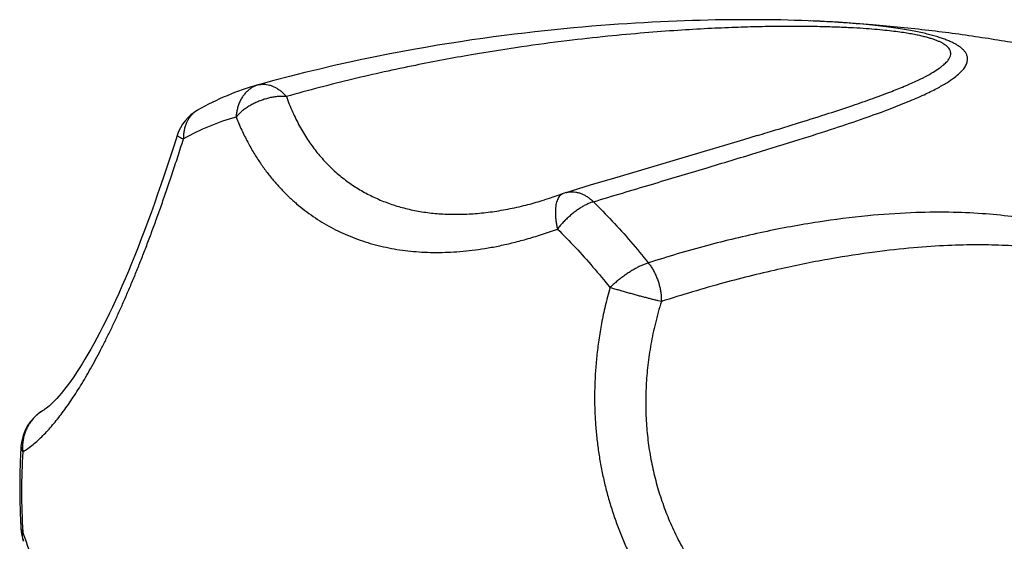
# Model space of a CAD drawing. Header units: millimetres. Extents: x 1367 to 1673, y 818 to 1077.
# Tile 2 of 13: x 1367 to 1389, y 887 to 899. Entities that reach past the tile are written whole.
import ezdxf

# ---------------------------------------------------------------- set-up
doc = ezdxf.new("R2010")
doc.units = ezdxf.units.MM
doc.header["$LTSCALE"] = 30.734
doc.layers.get('0').update_dxf_attribs({"linetype": 'CONTINUOUS'})

msp = doc.modelspace()

# ---------------------------------------------------------------- linework, layer by layer
at = {"color": 7, "linetype": 'CONTINUOUS'}
for p, q in [((1384.852, 898.695), (1384.845, 898.696)), ((1385.082, 898.685), (1384.937, 898.692)), ((1385.065, 898.686), (1385.055, 898.686)), ((1385.302, 898.673), (1385.082, 898.685)), ((1385.296, 898.673), (1385.259, 898.676)), ((1385.301, 898.673), (1385.296, 898.673)), ((1372.753, 897.35), (1372.406, 897.254)), ((1372.399, 897.252), (1372.395, 897.251)), ((1372.417, 897.258), (1372.399, 897.252)), ((1372.427, 897.26), (1372.417, 897.258)), ((1382.45, 895.754), (1380.963, 895.312)), ((1378.8, 894.647), (1378.849, 894.662)), ((1367.557, 889.915), (1367.557, 889.915))]:
    msp.add_line(p, q, dxfattribs=at)
at = {"color": 9, "linetype": 'CONTINUOUS'}
msp.add_line((1372.395, 897.251), (1372.399, 897.252), dxfattribs=at)
at = {"color": 7, "linetype": 'CONTINUOUS'}
for points in [[(1384.937, 898.692), (1384.789, 898.698), (1384.639, 898.703), (1384.487, 898.708), (1384.333, 898.712), (1384.178, 898.716), (1384.02, 898.719), (1383.862, 898.721), (1383.701, 898.722), (1383.539, 898.723), (1383.376, 898.723), (1383.211, 898.722), (1383.044, 898.721), (1382.875, 898.719), (1382.705, 898.716), (1382.533, 898.712), (1382.36, 898.708), (1382.185, 898.703), (1382.008, 898.697), (1381.83, 898.69), (1381.649, 898.683), (1381.466, 898.674), (1381.281, 898.665), (1381.094, 898.655), (1380.904, 898.644), (1380.712, 898.632), (1380.517, 898.619), (1380.32, 898.605), (1380.12, 898.59), (1379.917, 898.573), (1379.711, 898.556), (1379.502, 898.537), (1379.29, 898.517), (1379.074, 898.496), (1378.855, 898.473), (1378.633, 898.448), (1378.407, 898.422), (1378.177, 898.395), (1377.943, 898.365), (1377.704, 898.334), (1377.461, 898.301), (1377.214, 898.265), (1376.962, 898.227), (1376.704, 898.187), (1376.441, 898.145), (1376.173, 898.099), (1375.899, 898.051), (1375.618, 898), (1375.332, 897.945), (1375.038, 897.887), (1374.737, 897.825), (1374.429, 897.758), (1374.112, 897.687), (1373.787, 897.611), (1373.452, 897.53), (1373.108, 897.443), (1372.753, 897.35)], [(1370.577, 896.116), (1370.507, 895.897), (1370.433, 895.667), (1370.359, 895.441), (1370.284, 895.219), (1370.21, 895.001), (1370.136, 894.787), (1370.063, 894.578), (1369.989, 894.373), (1369.915, 894.172), (1369.842, 893.975), (1369.768, 893.782), (1369.695, 893.594), (1369.622, 893.41), (1369.549, 893.231), (1369.476, 893.055), (1369.403, 892.884), (1369.331, 892.717), (1369.259, 892.554), (1369.187, 892.396), (1369.115, 892.242), (1369.044, 892.093), (1368.973, 891.949), (1368.903, 891.809), (1368.834, 891.674), (1368.765, 891.544), (1368.697, 891.419), (1368.629, 891.298), (1368.563, 891.182), (1368.497, 891.071), (1368.432, 890.965), (1368.368, 890.864), (1368.305, 890.768), (1368.244, 890.677), (1368.184, 890.591), (1368.126, 890.511), (1368.069, 890.435), (1368.014, 890.365), (1367.962, 890.3), (1367.911, 890.241), (1367.863, 890.187), (1367.817, 890.138), (1367.774, 890.094), (1367.735, 890.056), (1367.698, 890.022), (1367.665, 889.993), (1367.635, 889.969), (1367.609, 889.95), (1367.587, 889.934), (1367.57, 889.923), (1367.557, 889.915)], [(1383.643, 896.111), (1383.334, 896.018), (1382.904, 895.889), (1382.45, 895.754)], [(1380.963, 895.312), (1380.431, 895.154), (1379.883, 894.99), (1379.33, 894.824)], [(1379.273, 894.805), (1379.175, 894.77), (1379.065, 894.732), (1378.957, 894.696), (1378.849, 894.662)]]:
    msp.add_lwpolyline(points, dxfattribs=at)
for centre, radius, start, end in [((1383.72, 871.051), 27.667, 87.2334, 87.6548), ((1383.807, 872.85), 25.866, 86.7824, 87.2116), ((1383.131, 861.237), 37.499, 86.4302, 86.6822), ((1374.033, 891.411), 6.066, 105.6679, 119.6033), ((1371.53, 895.815), 1, 119.5639, 162.5035), ((1379.618, 893.867), 1, 106.7366, 110.1629), ((1368.055, 889.048), 1, 119.8751, 176.4178), ((1368.055, 887.307), 1, 183.4327, 199.9367)]:
    msp.add_arc(centre, radius, start, end, dxfattribs=at)
at = {"color": 9, "linetype": 'CONTINUOUS'}
for centre, radius, start, end in [((1372.549, 896.716), 0.557, 105.6545, 105.9735), ((1372.518, 896.822), 0.447, 104.5579, 105.5971), ((1372.519, 896.82), 0.448, 103.1009, 104.5578), ((1372.519, 896.819), 0.449, 101.5149, 103.1009), ((1371.309, 896.205), 0.552, 119.5632, 121.4231), ((1373.322, 891.452), 5.271, 105.6295, 119.6175), ((1381.378, 888.095), 14.308, 176.4329, 180.0278), ((1382.33, 888.092), 15.261, 180.0124, 183.4555)]:
    msp.add_arc(centre, radius, start, end, dxfattribs=at)
at = {"color": 7, "linetype": 'CONTINUOUS'}
for points, knots in [([(1379.953, 894.619), (1380.389, 894.75), (1381.235, 895.003), (1382.457, 895.369), (1383.567, 895.703), (1384.535, 896.001), (1385.347, 896.261), (1386.018, 896.487), (1386.569, 896.686), (1387.019, 896.862), (1387.383, 897.02), (1387.674, 897.163), (1387.902, 897.291), (1388.076, 897.407), (1388.204, 897.513), (1388.294, 897.609), (1388.351, 897.697), (1388.38, 897.777), (1388.386, 897.85), (1388.373, 897.916), (1388.344, 897.975), (1388.303, 898.029), (1388.251, 898.078), (1388.191, 898.124), (1388.122, 898.167), (1388.045, 898.207), (1387.96, 898.245), (1387.867, 898.282), (1387.765, 898.317), (1387.654, 898.351), (1387.533, 898.385), (1387.4, 898.417), (1387.253, 898.449), (1387.09, 898.48), (1386.91, 898.511), (1386.709, 898.541), (1386.484, 898.571), (1386.23, 898.6), (1385.943, 898.628), (1385.63, 898.653), (1385.412, 898.667), (1385.302, 898.673)], [0, 0, 0, 0, 0.109409, 0.212409, 0.306832, 0.388289, 0.455925, 0.512022, 0.558468, 0.596802, 0.628275, 0.653922, 0.674621, 0.691151, 0.704224, 0.714506, 0.722623, 0.729194, 0.734819, 0.74002, 0.745172, 0.750524, 0.756196, 0.762256, 0.76875, 0.775708, 0.78315, 0.791147, 0.799743, 0.809015, 0.819076, 0.830035, 0.842019, 0.855213, 0.869796, 0.886003, 0.904113, 0.924453, 0.947422, 0.973452, 1, 1, 1, 1]), ([(1389.855, 898.123), (1389.473, 898.194), (1388.694, 898.326), (1387.489, 898.489), (1386.407, 898.597), (1385.725, 898.647), (1385.466, 898.663)], [0, 0, 0, 0, 0.262875, 0.536238, 0.824456, 1, 1, 1, 1]), ([(1367.057, 889.111), (1367.044, 888.906), (1367.028, 888.495), (1367.028, 887.873), (1367.045, 887.456), (1367.057, 887.247)], [0, 0, 0, 0, 0.329403, 0.662863, 1, 1, 1, 1])]:
    msp.add_open_spline(points, degree=3, knots=knots, dxfattribs=at)
at = {"color": 9, "linetype": 'CONTINUOUS'}
for points, knots in [([(1383.643, 896.111), (1383.719, 896.134), (1384.046, 896.233), (1384.584, 896.398), (1385.226, 896.601), (1385.769, 896.78), (1386.228, 896.94), (1386.615, 897.083), (1386.937, 897.212), (1387.204, 897.329), (1387.423, 897.435), (1387.599, 897.531), (1387.737, 897.62), (1387.842, 897.7), (1387.919, 897.774), (1387.97, 897.842), (1387.999, 897.906), (1388.007, 897.964), (1387.998, 898.017), (1387.974, 898.063), (1387.941, 898.104), (1387.898, 898.142), (1387.849, 898.176), (1387.793, 898.207), (1387.73, 898.236), (1387.661, 898.264), (1387.584, 898.29), (1387.499, 898.316), (1387.405, 898.341), (1387.299, 898.366), (1387.18, 898.39), (1387.045, 898.414), (1386.891, 898.438), (1386.714, 898.461), (1386.512, 898.484), (1386.283, 898.505), (1386.023, 898.525), (1385.732, 898.542), (1385.405, 898.556), (1385.04, 898.566), (1384.634, 898.572), (1384.183, 898.571), (1383.683, 898.564), (1383.128, 898.548), (1382.513, 898.521), (1381.833, 898.481), (1381.08, 898.425), (1380.246, 898.348), (1379.322, 898.245), (1378.297, 898.108), (1377.158, 897.928), (1375.89, 897.69), (1374.499, 897.383), (1373.534, 897.132), (1373.037, 896.991)], [0, 0, 0, 0, 0.011852, 0.050876, 0.084078, 0.112321, 0.136315, 0.156642, 0.173791, 0.188177, 0.200156, 0.210042, 0.218112, 0.224622, 0.229818, 0.233943, 0.237265, 0.240061, 0.24261, 0.245128, 0.247749, 0.25053, 0.253505, 0.256699, 0.260126, 0.263828, 0.267843, 0.272224, 0.277046, 0.282404, 0.288401, 0.295182, 0.302907, 0.311723, 0.321787, 0.333218, 0.346121, 0.36061, 0.376826, 0.39492, 0.415062, 0.437442, 0.462275, 0.489804, 0.520305, 0.554093, 0.591529, 0.633032, 0.679098, 0.730309, 0.787403, 0.851182, 0.922951, 1, 1, 1, 1]), ([(1372.395, 897.251), (1372.372, 897.245), (1372.325, 897.228), (1372.257, 897.193), (1372.193, 897.148), (1372.134, 897.094), (1372.08, 897.032), (1372.032, 896.963), (1371.991, 896.886), (1371.957, 896.804), (1371.931, 896.716), (1371.912, 896.623), (1371.904, 896.56), (1371.902, 896.528)], [0, 0, 0, 0, 0.078374, 0.16075, 0.244435, 0.329962, 0.417725, 0.508027, 0.60105, 0.696857, 0.795418, 0.896563, 1, 1, 1, 1]), ([(1372.429, 897.26), (1372.44, 897.262), (1372.472, 897.267), (1372.526, 897.27), (1372.592, 897.265), (1372.659, 897.251), (1372.725, 897.228), (1372.791, 897.196), (1372.856, 897.156), (1372.919, 897.109), (1372.98, 897.054), (1373.018, 897.013), (1373.037, 896.991)], [0, 0, 0, 0, 0.045949, 0.138618, 0.233332, 0.330904, 0.431976, 0.537009, 0.646292, 0.75994, 0.877905, 1, 1, 1, 1]), ([(1373.037, 896.991), (1373.006, 896.994), (1372.944, 896.996), (1372.85, 896.992), (1372.754, 896.98), (1372.657, 896.962), (1372.56, 896.936), (1372.464, 896.904), (1372.37, 896.866), (1372.279, 896.822), (1372.192, 896.772), (1372.11, 896.718), (1372.034, 896.659), (1371.964, 896.596), (1371.922, 896.551), (1371.902, 896.528)], [0, 0, 0, 0, 0.072315, 0.146912, 0.223493, 0.301671, 0.380993, 0.46096, 0.541095, 0.620934, 0.700008, 0.777858, 0.854055, 0.928212, 1, 1, 1, 1]), ([(1373.037, 896.991), (1373.078, 896.874), (1373.168, 896.647), (1373.327, 896.324), (1373.505, 896.026), (1373.702, 895.754), (1373.917, 895.506), (1374.148, 895.282), (1374.395, 895.082), (1374.657, 894.906), (1374.934, 894.753), (1375.224, 894.624), (1375.528, 894.518), (1375.846, 894.436), (1376.177, 894.377), (1376.521, 894.342), (1376.879, 894.332), (1377.249, 894.346), (1377.633, 894.385), (1378.03, 894.451), (1378.421, 894.538), (1378.679, 894.61), (1378.8, 894.647)], [0, 0, 0, 0, 0.053605, 0.105089, 0.154743, 0.202873, 0.249792, 0.295814, 0.341251, 0.386409, 0.431589, 0.477081, 0.523173, 0.570143, 0.618261, 0.667791, 0.718983, 0.772084, 0.827337, 0.884976, 0.945226, 1, 1, 1, 1]), ([(1371.021, 896.676), (1371, 896.663), (1370.959, 896.634), (1370.903, 896.582), (1370.854, 896.522), (1370.811, 896.454), (1370.776, 896.38), (1370.748, 896.3), (1370.729, 896.215), (1370.718, 896.126), (1370.717, 896.065), (1370.717, 896.034)], [0, 0, 0, 0, 0.09968, 0.20269, 0.307483, 0.414708, 0.524882, 0.638368, 0.755393, 0.875988, 1, 1, 1, 1]), ([(1371.902, 896.528), (1371.942, 896.429), (1372.024, 896.238), (1372.159, 895.967), (1372.3, 895.718), (1372.447, 895.489), (1372.6, 895.278), (1372.757, 895.082), (1372.921, 894.9), (1373.09, 894.73), (1373.266, 894.571), (1373.449, 894.423), (1373.639, 894.286), (1373.836, 894.158), (1374.04, 894.041), (1374.252, 893.934), (1374.47, 893.838), (1374.695, 893.753), (1374.926, 893.679), (1375.163, 893.617), (1375.404, 893.566), (1375.65, 893.526), (1375.9, 893.498), (1376.155, 893.481), (1376.414, 893.475), (1376.678, 893.48), (1376.949, 893.496), (1377.227, 893.525), (1377.513, 893.566), (1377.811, 893.62), (1378.121, 893.69), (1378.447, 893.776), (1378.789, 893.88), (1379.022, 893.961), (1379.142, 894.005)], [0, 0, 0, 0, 0.037331, 0.072407, 0.105533, 0.137023, 0.167188, 0.196318, 0.224669, 0.252488, 0.279955, 0.30722, 0.334417, 0.361642, 0.388989, 0.416509, 0.444233, 0.472185, 0.500367, 0.528779, 0.557436, 0.586357, 0.61558, 0.645187, 0.67526, 0.705931, 0.737347, 0.769696, 0.803245, 0.838277, 0.875117, 0.914118, 0.955631, 1, 1, 1, 1]), ([(1367.097, 888.986), (1367.137, 889.009), (1367.217, 889.059), (1367.331, 889.146), (1367.443, 889.243), (1367.554, 889.35), (1367.664, 889.465), (1367.772, 889.589), (1367.881, 889.722), (1367.99, 889.863), (1368.098, 890.013), (1368.208, 890.173), (1368.318, 890.342), (1368.43, 890.521), (1368.542, 890.71), (1368.654, 890.909), (1368.768, 891.117), (1368.881, 891.334), (1368.995, 891.56), (1369.109, 891.794), (1369.222, 892.036), (1369.334, 892.284), (1369.446, 892.54), (1369.558, 892.803), (1369.668, 893.072), (1369.779, 893.35), (1369.89, 893.636), (1370.002, 893.933), (1370.114, 894.241), (1370.229, 894.562), (1370.346, 894.9), (1370.466, 895.258), (1370.591, 895.637), (1370.674, 895.899), (1370.717, 896.034)], [0, 0, 0, 0, 0.017259, 0.035109, 0.053565, 0.072661, 0.092439, 0.112952, 0.13426, 0.15643, 0.179526, 0.203615, 0.228747, 0.254972, 0.282301, 0.31074, 0.340259, 0.370804, 0.402316, 0.434719, 0.46794, 0.501938, 0.536676, 0.572165, 0.608452, 0.645614, 0.683786, 0.72313, 0.763872, 0.806271, 0.850654, 0.897412, 0.947015, 1, 1, 1, 1]), ([(1370.577, 896.116), (1370.577, 896.114), (1370.577, 896.108), (1370.589, 896.1), (1370.607, 896.087), (1370.636, 896.072), (1370.673, 896.054), (1370.702, 896.041), (1370.717, 896.034)], [0, 0, 0, 0, 0.025719, 0.106341, 0.243701, 0.439349, 0.692183, 1, 1, 1, 1]), ([(1379.273, 894.805), (1379.266, 894.803), (1379.246, 894.794), (1379.215, 894.772), (1379.183, 894.738), (1379.155, 894.694), (1379.133, 894.642), (1379.116, 894.583), (1379.104, 894.516), (1379.097, 894.442), (1379.095, 894.363), (1379.099, 894.279), (1379.108, 894.19), (1379.122, 894.098), (1379.135, 894.036), (1379.142, 894.005)], [0, 0, 0, 0, 0.026378, 0.076537, 0.130113, 0.188757, 0.253543, 0.325032, 0.403418, 0.488616, 0.580309, 0.677993, 0.781021, 0.888635, 1, 1, 1, 1]), ([(1379.33, 894.824), (1379.338, 894.827), (1379.368, 894.835), (1379.42, 894.844), (1379.487, 894.846), (1379.556, 894.839), (1379.624, 894.823), (1379.693, 894.799), (1379.761, 894.766), (1379.828, 894.724), (1379.893, 894.675), (1379.933, 894.638), (1379.953, 894.619)], [0, 0, 0, 0, 0.036993, 0.132836, 0.229991, 0.329321, 0.431555, 0.537259, 0.646808, 0.760394, 0.878042, 1, 1, 1, 1]), ([(1379.953, 894.619), (1379.929, 894.611), (1379.879, 894.594), (1379.805, 894.561), (1379.728, 894.521), (1379.651, 894.474), (1379.573, 894.421), (1379.495, 894.362), (1379.419, 894.298), (1379.345, 894.23), (1379.273, 894.158), (1379.205, 894.083), (1379.162, 894.031), (1379.142, 894.005)], [0, 0, 0, 0, 0.073976, 0.153095, 0.236967, 0.325064, 0.416728, 0.511259, 0.607915, 0.705916, 0.804483, 0.902794, 1, 1, 1, 1]), ([(1379.953, 894.619), (1380.098, 894.478), (1380.384, 894.186), (1380.796, 893.726), (1381.061, 893.405), (1381.19, 893.241)], [0, 0, 0, 0, 0.327897, 0.66126, 1, 1, 1, 1]), ([(1384.968, 883.252), (1385.394, 883.41), (1386.224, 883.739), (1387.413, 884.281), (1388.497, 884.845), (1389.446, 885.408), (1390.251, 885.948), (1390.924, 886.458), (1391.487, 886.937), (1391.958, 887.387), (1392.35, 887.808), (1392.675, 888.202), (1392.942, 888.57), (1393.159, 888.911), (1393.333, 889.228), (1393.47, 889.522), (1393.575, 889.792), (1393.654, 890.041), (1393.71, 890.27), (1393.748, 890.482), (1393.771, 890.678), (1393.781, 890.861), (1393.779, 891.033), (1393.768, 891.195), (1393.747, 891.349), (1393.719, 891.497), (1393.684, 891.638), (1393.64, 891.776), (1393.59, 891.91), (1393.531, 892.043), (1393.463, 892.174), (1393.386, 892.305), (1393.299, 892.436), (1393.199, 892.568), (1393.085, 892.702), (1392.955, 892.838), (1392.806, 892.976), (1392.635, 893.117), (1392.438, 893.26), (1392.21, 893.405), (1391.948, 893.551), (1391.646, 893.695), (1391.299, 893.836), (1390.902, 893.97), (1390.45, 894.094), (1389.935, 894.204), (1389.35, 894.294), (1388.685, 894.358), (1387.929, 894.389), (1387.067, 894.376), (1386.084, 894.307), (1384.975, 894.166), (1383.763, 893.942), (1382.485, 893.635), (1381.624, 893.381), (1381.19, 893.241)], [0, 0, 0, 0, 0.051217, 0.100586, 0.147118, 0.188733, 0.224825, 0.256256, 0.283799, 0.308062, 0.32953, 0.348589, 0.365545, 0.38066, 0.394163, 0.40625, 0.417085, 0.426827, 0.435635, 0.443658, 0.451036, 0.457881, 0.464301, 0.470374, 0.476185, 0.481791, 0.487261, 0.492654, 0.498027, 0.50344, 0.508954, 0.514626, 0.520524, 0.526716, 0.533278, 0.540299, 0.547883, 0.556151, 0.565245, 0.575319, 0.586533, 0.599046, 0.613024, 0.628661, 0.646182, 0.665841, 0.68794, 0.712852, 0.741054, 0.773134, 0.809853, 0.852027, 0.898984, 0.948645, 1, 1, 1, 1]), ([(1379.142, 894.005), (1379.28, 893.869), (1379.554, 893.589), (1379.949, 893.149), (1380.202, 892.842), (1380.327, 892.685)], [0, 0, 0, 0, 0.327854, 0.66131, 1, 1, 1, 1]), ([(1384.611, 884.099), (1385.07, 884.268), (1385.935, 884.608), (1387.128, 885.141), (1388.153, 885.654), (1389.023, 886.138), (1389.764, 886.594), (1390.398, 887.023), (1390.941, 887.426), (1391.406, 887.804), (1391.804, 888.16), (1392.144, 888.494), (1392.433, 888.807), (1392.677, 889.101), (1392.882, 889.376), (1393.052, 889.635), (1393.192, 889.876), (1393.304, 890.102), (1393.392, 890.313), (1393.458, 890.509), (1393.506, 890.691), (1393.538, 890.858), (1393.556, 891.013), (1393.562, 891.155), (1393.558, 891.285), (1393.546, 891.407), (1393.528, 891.521), (1393.502, 891.629), (1393.471, 891.733), (1393.433, 891.834), (1393.388, 891.934), (1393.336, 892.033), (1393.275, 892.132), (1393.203, 892.233), (1393.12, 892.336), (1393.021, 892.442), (1392.905, 892.551), (1392.769, 892.662), (1392.611, 892.774), (1392.429, 892.887), (1392.22, 892.998), (1391.983, 893.106), (1391.713, 893.21), (1391.409, 893.308), (1391.066, 893.399), (1390.68, 893.48), (1390.247, 893.549), (1389.76, 893.603), (1389.214, 893.639), (1388.601, 893.652), (1387.911, 893.636), (1387.134, 893.584), (1386.255, 893.487), (1385.259, 893.333), (1384.123, 893.106), (1382.846, 892.788), (1381.951, 892.521), (1381.484, 892.37)], [0, 0, 0, 0, 0.05811, 0.110342, 0.15526, 0.194355, 0.228557, 0.25866, 0.28527, 0.308885, 0.329907, 0.348674, 0.365469, 0.380533, 0.394072, 0.406265, 0.417265, 0.427208, 0.436212, 0.44438, 0.451796, 0.458533, 0.464658, 0.470245, 0.475389, 0.480194, 0.484739, 0.489115, 0.493397, 0.49765, 0.501943, 0.506349, 0.510935, 0.515791, 0.521016, 0.526705, 0.532971, 0.539905, 0.547562, 0.556005, 0.565324, 0.57562, 0.587008, 0.599621, 0.613611, 0.629154, 0.646453, 0.665745, 0.687309, 0.711475, 0.738642, 0.769296, 0.804034, 0.843637, 0.889014, 0.941651, 1, 1, 1, 1]), ([(1381.19, 893.241), (1381.166, 893.234), (1381.116, 893.216), (1381.04, 893.184), (1380.962, 893.147), (1380.881, 893.103), (1380.799, 893.055), (1380.717, 893.001), (1380.635, 892.944), (1380.554, 892.883), (1380.475, 892.819), (1380.399, 892.753), (1380.35, 892.708), (1380.327, 892.685)], [0, 0, 0, 0, 0.073741, 0.153076, 0.237449, 0.326183, 0.418491, 0.513559, 0.610537, 0.708553, 0.806741, 0.904197, 1, 1, 1, 1]), ([(1381.19, 893.241), (1381.209, 893.218), (1381.245, 893.168), (1381.294, 893.09), (1381.339, 893.008), (1381.378, 892.921), (1381.411, 892.832), (1381.439, 892.74), (1381.46, 892.648), (1381.475, 892.555), (1381.483, 892.462), (1381.484, 892.4), (1381.484, 892.37)], [0, 0, 0, 0, 0.09693, 0.195547, 0.295703, 0.39694, 0.49877, 0.600698, 0.702243, 0.802935, 0.902327, 1, 1, 1, 1]), ([(1380.327, 892.685), (1380.288, 892.548), (1380.219, 892.28), (1380.136, 891.886), (1380.073, 891.509), (1380.027, 891.146), (1379.997, 890.794), (1379.981, 890.453), (1379.978, 890.118), (1379.988, 889.789), (1380.011, 889.465), (1380.045, 889.144), (1380.092, 888.826), (1380.151, 888.511), (1380.222, 888.198), (1380.305, 887.888), (1380.401, 887.58), (1380.509, 887.277), (1380.629, 886.978), (1380.76, 886.684), (1380.903, 886.397), (1381.057, 886.115), (1381.221, 885.84), (1381.396, 885.571), (1381.582, 885.308), (1381.78, 885.051), (1381.99, 884.799), (1382.213, 884.55), (1382.45, 884.305), (1382.705, 884.063), (1382.979, 883.822), (1383.276, 883.583), (1383.599, 883.343), (1383.827, 883.189), (1383.947, 883.112)], [0, 0, 0, 0, 0.038821, 0.075344, 0.109993, 0.143143, 0.175109, 0.206156, 0.236507, 0.266358, 0.295865, 0.325162, 0.354355, 0.383515, 0.4127, 0.441922, 0.471186, 0.500477, 0.529762, 0.559017, 0.588226, 0.61738, 0.646511, 0.675661, 0.704908, 0.734359, 0.764143, 0.794423, 0.825389, 0.857269, 0.890326, 0.924874, 0.961289, 1, 1, 1, 1]), ([(1381.484, 892.37), (1381.461, 892.375), (1381.414, 892.386), (1381.34, 892.404), (1381.26, 892.425), (1381.175, 892.447), (1381.085, 892.47), (1380.992, 892.495), (1380.896, 892.521), (1380.8, 892.548), (1380.702, 892.575), (1380.605, 892.603), (1380.51, 892.63), (1380.417, 892.658), (1380.357, 892.676), (1380.327, 892.685)], [0, 0, 0, 0, 0.057832, 0.121596, 0.190678, 0.264384, 0.341941, 0.422518, 0.505282, 0.589398, 0.674008, 0.758236, 0.841211, 0.922076, 1, 1, 1, 1]), ([(1381.484, 892.37), (1381.434, 892.209), (1381.346, 891.891), (1381.245, 891.412), (1381.176, 890.94), (1381.137, 890.476), (1381.127, 890.02), (1381.146, 889.573), (1381.193, 889.134), (1381.266, 888.704), (1381.366, 888.284), (1381.492, 887.872), (1381.644, 887.471), (1381.822, 887.079), (1382.025, 886.698), (1382.254, 886.328), (1382.51, 885.968), (1382.791, 885.621), (1383.1, 885.286), (1383.436, 884.965), (1383.799, 884.658), (1384.192, 884.367), (1384.468, 884.186), (1384.611, 884.099)], [0, 0, 0, 0, 0.052591, 0.103674, 0.153423, 0.202006, 0.249587, 0.296326, 0.342376, 0.387889, 0.433017, 0.477909, 0.522715, 0.567585, 0.612673, 0.658134, 0.704123, 0.750794, 0.798304, 0.846813, 0.896484, 0.947488, 1, 1, 1, 1]), ([(1367.557, 889.915), (1367.552, 889.913), (1367.52, 889.894), (1367.462, 889.854), (1367.388, 889.792), (1367.32, 889.722), (1367.261, 889.645), (1367.209, 889.562), (1367.167, 889.473), (1367.133, 889.381), (1367.109, 889.284), (1367.095, 889.186), (1367.09, 889.086), (1367.094, 889.019), (1367.097, 888.986)], [0, 0, 0, 0, 0.015258, 0.103203, 0.191315, 0.279656, 0.368265, 0.45721, 0.546561, 0.636358, 0.726616, 0.817327, 0.908467, 1, 1, 1, 1]), ([(1367.057, 889.111), (1367.057, 889.11), (1367.056, 889.096), (1367.059, 889.067), (1367.073, 889.025), (1367.088, 888.998), (1367.097, 888.986)], [0, 0, 0, 0, 0.01545, 0.32281, 0.646738, 1, 1, 1, 1]), ([(1367.057, 887.247), (1367.057, 887.241), (1367.06, 887.224), (1367.073, 887.198), (1367.088, 887.18), (1367.097, 887.172)], [0, 0, 0, 0, 0.216544, 0.582142, 1, 1, 1, 1]), ([(1367.115, 886.966), (1367.114, 886.971), (1367.105, 886.995), (1367.094, 887.042), (1367.09, 887.106), (1367.094, 887.15), (1367.097, 887.172)], [0, 0, 0, 0, 0.069049, 0.371964, 0.680832, 1, 1, 1, 1]), ([(1370.717, 877.599), (1370.674, 877.71), (1370.589, 877.927), (1370.464, 878.248), (1370.344, 878.561), (1370.227, 878.866), (1370.113, 879.167), (1370, 879.464), (1369.889, 879.758), (1369.778, 880.051), (1369.667, 880.345), (1369.556, 880.638), (1369.445, 880.934), (1369.333, 881.23), (1369.22, 881.529), (1369.107, 881.828), (1368.994, 882.129), (1368.88, 882.43), (1368.766, 882.731), (1368.653, 883.031), (1368.54, 883.329), (1368.428, 883.624), (1368.316, 883.918), (1368.206, 884.209), (1368.096, 884.498), (1367.987, 884.786), (1367.879, 885.074), (1367.77, 885.361), (1367.661, 885.651), (1367.551, 885.943), (1367.44, 886.24), (1367.328, 886.543), (1367.213, 886.855), (1367.136, 887.065), (1367.097, 887.172)], [0, 0, 0, 0, 0.034747, 0.068348, 0.101005, 0.132919, 0.164276, 0.195243, 0.225962, 0.256567, 0.287161, 0.317834, 0.348647, 0.379631, 0.410801, 0.442124, 0.473558, 0.505037, 0.536478, 0.567805, 0.598954, 0.629867, 0.660532, 0.690948, 0.721152, 0.751207, 0.781191, 0.811213, 0.841391, 0.871865, 0.902789, 0.93433, 0.966675, 1, 1, 1, 1])]:
    msp.add_open_spline(points, degree=3, knots=knots, dxfattribs=at)

doc.saveas('drawing.dxf')
